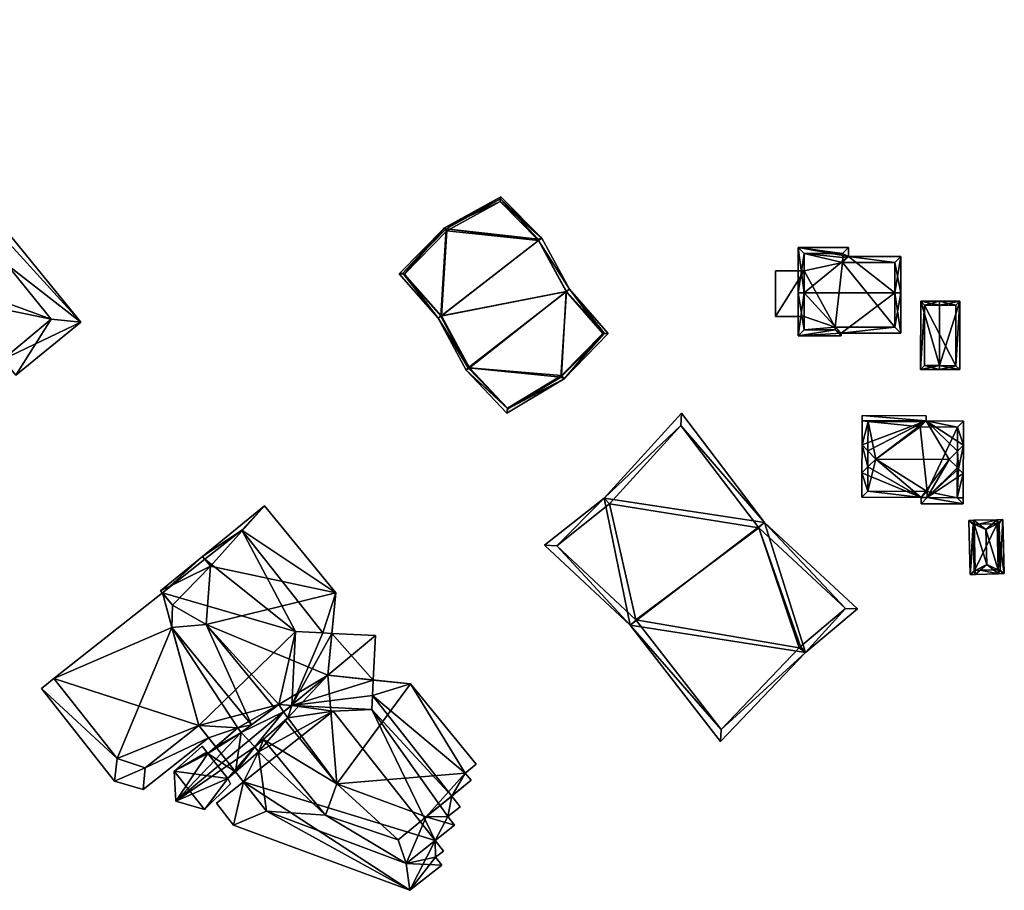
# Model space of a CAD drawing. Header units: inches. Extents: x 2528110 to 2532513, y 1151075 to 1152012.
# Tile 51 of 99: x 2531258 to 2531382, y 1151623 to 1151732. Entities that reach past the tile are written whole.
import ezdxf

# ---------------------------------------------------------------- set-up
doc = ezdxf.new("R2010")
doc.units = ezdxf.units.IN
doc.header["$MEASUREMENT"] = 0
doc.layers.add('Gebaeude Einzelhaus', color=10, linetype='Continuous')

msp = doc.modelspace()

# ---------------------------------------------------------------- meshes
at = {"layer": 'Gebaeude Einzelhaus'}
mesh = msp.add_polyface(dxfattribs=at)
corners = [(2531255.979, 1151689.649, 394.189), (2531257.596, 1151687.665, 394.189), (2531265.793, 1151694.348, 394.189), (2531228.491, 1151723.368, 394.189), (2531234.761, 1151732.411, 394.189), (2531226.565, 1151725.73, 394.189), (2531262.037, 1151694.718, 394.189), (2531234.699, 1151728.433, 394.189), (2531262.037, 1151694.718, 374.312), (2531255.979, 1151689.649, 374.312), (2531234.699, 1151728.433, 374.312), (2531228.491, 1151723.368, 374.312), (2531244.297, 1151703.979, 390.308), (2531245.987, 1151701.906, 390.308), (2531239.882, 1151709.395, 390.308), (2531244.297, 1151703.979, 374.312), (2531250.655, 1151696.18, 390.308), (2531245.987, 1151701.906, 374.312), (2531250.655, 1151696.18, 374.312), (2531252.065, 1151694.45, 390.308), (2531252.065, 1151694.45, 374.312), (2531232.01, 1151719.052, 390.308), (2531233.684, 1151716.998, 390.308), (2531238.139, 1151711.533, 390.308), (2531232.01, 1151719.052, 374.312), (2531233.684, 1151716.998, 374.312), (2531238.139, 1151711.533, 374.312), (2531239.882, 1151709.395, 374.312), (2531254.358, 1151696.32, 374.312), (2531252.948, 1151698.049, 374.312)]
mesh.append_faces([[corners[k] for k in face] for face in [(2, 7, 4), (4, 7, 5), (5, 7, 3), (0, 6, 1), (1, 6, 2), (2, 6, 7), (3, 4, 5), (0, 2, 3), (3, 2, 4), (0, 1, 2)]], dxfattribs={"color": 13})
mesh.append_faces([[corners[k] for k in face] for face in [(10, 24, 11), (10, 25, 24), (10, 26, 25), (10, 27, 26), (10, 29, 27), (27, 29, 15), (15, 29, 17), (17, 29, 18), (28, 9, 20), (10, 8, 29), (29, 8, 28), (28, 8, 9), (15, 14, 27), (23, 25, 26), (23, 22, 25), (21, 11, 24), (14, 3, 23), (23, 3, 22), (22, 3, 21), (21, 3, 11), (0, 19, 9), (9, 19, 20), (0, 16, 19), (16, 17, 18), (0, 13, 16), (16, 13, 17), (15, 12, 14), (14, 12, 3), (3, 12, 0), (0, 12, 13), (3, 7, 11), (11, 7, 10), (7, 6, 10), (10, 6, 8), (6, 0, 8), (8, 0, 9)]], dxfattribs={"color": 41})
mesh = msp.add_polyface(dxfattribs=at)
corners = [(2531318.578, 1151709.87, 393.198), (2531323.783, 1151704.926, 393.198), (2531318.649, 1151710.134, 393.198), (2531323.384, 1151704.63, 393.198), (2531327.259, 1151698.48, 393.198), (2531323.309, 1151704.768, 393.198), (2531311.549, 1151706.232, 393.198), (2531306.294, 1151700.488, 393.198), (2531305.844, 1151700.409, 393.198), (2531311.762, 1151706.1, 393.198), (2531310.741, 1151694.859, 393.198), (2531314.525, 1151688.571, 393.198), (2531314.265, 1151688.281, 393.198), (2531311.096, 1151695.096, 393.198), (2531319.493, 1151683.415, 393.198), (2531319.374, 1151682.889, 393.198), (2531326.593, 1151687.212, 393.198), (2531331.659, 1151692.903, 393.198), (2531332.132, 1151692.903, 393.198), (2531326.167, 1151687.422, 393.198), (2531326.904, 1151698.19, 393.198), (2531311.762, 1151706.1, 393.287), (2531323.309, 1151704.768, 393.287), (2531318.578, 1151709.87, 393.287), (2531323.384, 1151704.63, 393.287), (2531311.096, 1151695.096, 393.287), (2531306.294, 1151700.488, 393.287), (2531326.904, 1151698.19, 393.287), (2531314.525, 1151688.571, 393.287), (2531326.167, 1151687.422, 393.287), (2531319.493, 1151683.415, 393.287), (2531331.659, 1151692.903, 393.287), (2531306.527, 1151700.391, 393.198), (2531314.674, 1151688.576, 393.198), (2531311.15, 1151695.15, 393.198), (2531319.461, 1151683.524, 393.198), (2531331.452, 1151692.921, 393.198), (2531326.281, 1151687.608, 393.198), (2531323.377, 1151704.626, 393.198), (2531326.85, 1151698.19, 393.198), (2531318.558, 1151709.514, 393.198), (2531311.855, 1151705.829, 393.198), (2531331.452, 1151692.921, 383.138), (2531326.281, 1151687.608, 383.138), (2531326.85, 1151698.19, 383.138), (2531323.377, 1151704.626, 383.138), (2531318.558, 1151709.514, 383.138), (2531311.855, 1151705.829, 383.138), (2531306.527, 1151700.391, 383.138), (2531311.15, 1151695.15, 383.138), (2531314.674, 1151688.576, 383.138), (2531319.461, 1151683.524, 383.138)]
mesh.append_faces([[corners[k] for k in face] for face in [(41, 32, 6), (40, 41, 6), (2, 40, 6), (38, 40, 1), (1, 40, 2), (39, 38, 4), (36, 39, 4), (4, 38, 1), (18, 36, 4), (16, 35, 37), (37, 36, 16), (16, 36, 18), (15, 35, 16), (33, 35, 12), (12, 35, 15), (34, 33, 10), (32, 34, 10), (10, 33, 12), (6, 32, 8), (8, 32, 10), (27, 29, 31), (27, 28, 29), (29, 28, 30), (24, 25, 27), (27, 25, 28), (24, 21, 25), (25, 21, 26), (24, 22, 21), (21, 22, 23), (4, 3, 20), (17, 4, 20), (17, 18, 4), (14, 16, 19), (19, 16, 17), (17, 16, 18), (14, 15, 16), (11, 12, 14), (14, 12, 15), (7, 10, 13), (13, 10, 11), (11, 10, 12), (7, 8, 10), (0, 6, 9), (9, 6, 7), (7, 6, 8), (0, 2, 6), (3, 1, 5), (5, 1, 0), (1, 3, 4), (0, 1, 2)]], dxfattribs={"color": 13})
mesh.append_faces([[corners[k] for k in face] for face in [(47, 49, 48), (45, 49, 47), (45, 47, 46), (44, 50, 49), (44, 49, 45), (43, 51, 50), (43, 50, 44), (43, 44, 42), (37, 51, 43), (35, 51, 37), (50, 51, 33), (33, 51, 35), (49, 50, 34), (34, 50, 33), (48, 49, 32), (32, 49, 34), (47, 48, 41), (41, 48, 32), (46, 47, 40), (40, 47, 41), (45, 46, 38), (38, 46, 40), (44, 45, 39), (39, 45, 38), (42, 44, 36), (36, 44, 39), (43, 42, 37), (37, 42, 36), (31, 19, 17), (31, 29, 19), (29, 14, 19), (29, 30, 14), (30, 11, 14), (30, 28, 11), (28, 13, 11), (28, 25, 13), (25, 7, 13), (25, 26, 7), (26, 9, 7), (26, 21, 9), (21, 0, 9), (21, 23, 0), (23, 5, 0), (23, 22, 5), (22, 3, 5), (22, 24, 3), (24, 20, 3), (24, 27, 20), (27, 17, 20), (27, 31, 17)]], dxfattribs={"color": 41})
mesh = msp.add_polyface(dxfattribs=at)
corners = [(2531368.204, 1151698.044, 396.221), (2531368.953, 1151702.609, 392.554), (2531362.384, 1151702.605, 392.554), (2531368.955, 1151698.044, 396.221), (2531356.031, 1151703.73, 391.647), (2531362.383, 1151703.733, 391.647), (2531356.784, 1151698.039, 396.221), (2531356.034, 1151698.039, 396.221), (2531361.441, 1151692.964, 391.931), (2531356.036, 1151692.626, 391.647), (2531361.443, 1151692.629, 391.647), (2531368.956, 1151692.968, 391.931), (2531361.634, 1151702.983, 392.25), (2531356.781, 1151702.98, 392.25), (2531356.786, 1151693.376, 392.281), (2531360.69, 1151693.376, 392.279), (2531368.206, 1151693.718, 392.565), (2531360.689, 1151693.714, 392.565), (2531368.203, 1151701.859, 393.156), (2531361.639, 1151702.46, 392.67), (2531361.635, 1151701.855, 393.156), (2531361.639, 1151702.46, 385.752), (2531361.634, 1151702.983, 385.752), (2531356.781, 1151702.98, 385.752), (2531356.785, 1151695.032, 390.84), (2531356.786, 1151693.376, 385.752), (2531356.782, 1151700.799, 390.836), (2531356.782, 1151700.799, 385.752), (2531356.785, 1151695.032, 385.752), (2531360.69, 1151693.376, 385.752), (2531360.689, 1151693.714, 385.752), (2531368.206, 1151693.718, 385.752), (2531368.203, 1151701.859, 385.752), (2531361.635, 1151701.855, 385.752)]
mesh.append_faces([[corners[k] for k in face] for face in [(18, 20, 2), (2, 20, 19), (19, 12, 2), (1, 18, 2), (0, 18, 3), (16, 0, 3), (3, 18, 1), (11, 16, 3), (17, 16, 8), (15, 17, 8), (8, 16, 11), (10, 15, 8), (14, 15, 9), (9, 15, 10), (6, 14, 7), (13, 6, 7), (7, 14, 9), (12, 13, 4), (4, 13, 7), (2, 12, 5), (5, 12, 4), (0, 11, 3), (6, 8, 0), (0, 8, 11), (7, 9, 6), (6, 9, 8), (8, 9, 10), (6, 4, 7), (0, 2, 6), (6, 2, 4), (4, 2, 5), (3, 1, 0), (0, 1, 2)]], dxfattribs={"color": 13})
mesh.append_faces([[corners[k] for k in face] for face in [(27, 30, 28), (28, 30, 25), (25, 30, 29), (27, 33, 30), (30, 33, 31), (31, 33, 32), (27, 23, 33), (33, 23, 21), (21, 23, 22), (19, 33, 21), (19, 20, 33), (20, 18, 33), (33, 18, 32), (0, 16, 18), (18, 16, 32), (32, 16, 31), (16, 17, 31), (31, 17, 30), (17, 15, 30), (30, 15, 29), (15, 25, 29), (15, 14, 25), (25, 24, 28), (26, 23, 27), (26, 13, 23), (24, 6, 26), (26, 6, 13), (25, 14, 24), (24, 14, 6), (13, 12, 23), (23, 12, 22), (12, 21, 22), (12, 19, 21)]], dxfattribs={"color": 41})
mesh = msp.add_polyface(dxfattribs=at)
corners = [(2531356.782, 1151700.799, 390.836), (2531353.17, 1151695.038, 389.716), (2531356.785, 1151695.032, 390.84), (2531353.18, 1151700.805, 389.716), (2531356.782, 1151700.799, 385.752), (2531353.18, 1151700.805, 385.752), (2531353.17, 1151695.038, 385.752), (2531356.785, 1151695.032, 385.752)]
mesh.append_faces([[corners[k] for k in face] for face in [(3, 1, 0), (0, 1, 2)]], dxfattribs={"color": 13})
mesh.append_faces([[corners[k] for k in face] for face in [(4, 6, 5), (4, 7, 6), (2, 1, 7), (7, 1, 6), (1, 3, 6), (6, 3, 5), (5, 3, 4), (4, 3, 0)]], dxfattribs={"color": 41})
mesh = msp.add_polyface(dxfattribs=at)
corners = [(2531373.81, 1151688.866, 391.842), (2531371.451, 1151696.97, 390.802), (2531371.438, 1151688.369, 390.801), (2531373.822, 1151696.467, 391.842), (2531373.823, 1151696.966, 391.842), (2531373.809, 1151688.365, 391.842), (2531376.358, 1151688.361, 390.801), (2531376.371, 1151696.963, 390.802), (2531371.95, 1151696.469, 391.02), (2531371.939, 1151688.868, 391.021), (2531375.859, 1151688.863, 391.005), (2531375.87, 1151696.464, 391.005), (2531375.87, 1151696.464, 386.016), (2531371.95, 1151696.469, 386.016), (2531371.939, 1151688.868, 386.016), (2531375.859, 1151688.863, 386.016)]
mesh.append_faces([[corners[k] for k in face] for face in [(3, 8, 4), (11, 3, 4), (7, 10, 11), (7, 11, 4), (6, 10, 7), (0, 10, 5), (9, 0, 5), (5, 10, 6), (8, 9, 2), (2, 9, 5), (4, 8, 1), (1, 8, 2), (0, 7, 3), (3, 7, 4), (5, 6, 0), (0, 6, 7), (0, 2, 5), (4, 1, 3), (3, 1, 0), (0, 1, 2)]], dxfattribs={"color": 13})
mesh.append_faces([[corners[k] for k in face] for face in [(13, 15, 14), (12, 15, 13), (11, 15, 12), (10, 15, 11), (14, 15, 0), (0, 15, 10), (9, 14, 0), (13, 14, 8), (8, 14, 9), (12, 13, 3), (3, 13, 8), (11, 12, 3)]], dxfattribs={"color": 41})
mesh = msp.add_polyface(dxfattribs=at)
corners = [(2531334.888, 1151656.196, 395.687), (2531331.626, 1151672.19, 395.687), (2531324.126, 1151666.269, 395.687), (2531351.823, 1151669.13, 395.687), (2531341.341, 1151682.886, 395.687), (2531356.98, 1151652.744, 395.687), (2531346.275, 1151641.546, 395.687), (2531363.52, 1151658.276, 395.687), (2531346.354, 1151643.075, 395.687), (2531362.013, 1151658.311, 395.687), (2531356.168, 1151653.338, 395.687), (2531356.344, 1151653.515, 395.687), (2531325.659, 1151666.204, 395.687), (2531335.628, 1151656.87, 395.687), (2531341.274, 1151681.325, 395.687), (2531332.315, 1151671.463, 395.687), (2531351.075, 1151668.464, 395.687), (2531356.344, 1151653.515, 383.097), (2531356.168, 1151653.338, 383.097), (2531362.013, 1151658.311, 383.097), (2531351.075, 1151668.464, 383.097), (2531341.274, 1151681.325, 383.097), (2531332.315, 1151671.463, 383.097), (2531325.659, 1151666.204, 383.097), (2531335.628, 1151656.87, 383.097), (2531346.354, 1151643.075, 383.097)]
mesh.append_faces([[corners[k] for k in face] for face in [(3, 9, 16), (14, 3, 16), (9, 3, 7), (14, 4, 3), (12, 1, 15), (15, 1, 14), (14, 1, 4), (12, 2, 1), (8, 0, 13), (13, 0, 12), (12, 0, 2), (8, 6, 0), (9, 5, 11), (11, 5, 10), (10, 5, 8), (5, 9, 7), (8, 5, 6), (3, 5, 7), (3, 0, 5), (5, 0, 6), (4, 1, 3), (3, 1, 0), (0, 1, 2)]], dxfattribs={"color": 13})
mesh.append_faces([[corners[k] for k in face] for face in [(22, 24, 23), (20, 24, 22), (20, 22, 21), (17, 20, 19), (18, 25, 24), (18, 24, 20), (18, 20, 17), (10, 25, 18), (8, 25, 10), (24, 25, 13), (13, 25, 8), (23, 24, 12), (12, 24, 13), (22, 23, 15), (15, 23, 12), (21, 22, 14), (14, 22, 15), (20, 21, 16), (16, 21, 14), (19, 20, 9), (9, 20, 16), (17, 19, 11), (11, 19, 9), (18, 17, 10), (10, 17, 11)]], dxfattribs={"color": 41})
mesh = msp.add_polyface(dxfattribs=at)
corners = [(2531376.83, 1151678.85, 394.302), (2531376.845, 1151681.88, 391.421), (2531372.128, 1151681.903, 391.421), (2531364.075, 1151678.885, 394.329), (2531364.089, 1151681.941, 391.421), (2531364.821, 1151678.126, 395.047), (2531365.815, 1151677.114, 396.004), (2531375.046, 1151677.07, 396.004), (2531376.077, 1151678.099, 395.02), (2531376.05, 1151672.247, 391.421), (2531376.799, 1151672.243, 391.421), (2531376.813, 1151675.271, 394.3), (2531372.271, 1151672.265, 391.421), (2531376.205, 1151675.89, 394.887), (2531376.067, 1151676.03, 395.019), (2531371.521, 1151672.268, 391.421), (2531364.811, 1151676.112, 395.047), (2531364.058, 1151675.36, 394.329), (2531364.043, 1151672.304, 391.421), (2531376.813, 1151675.273, 394.302), (2531364.839, 1151681.838, 391.516), (2531371.383, 1151681.803, 391.519), (2531364.796, 1151673.05, 392.134), (2531372.275, 1151673.014, 392.133), (2531376.091, 1151681.134, 392.134), (2531371.374, 1151681.156, 392.134), (2531364.074, 1151678.885, 394.327), (2531364.058, 1151675.36, 394.327), (2531364.811, 1151676.112, 395.046), (2531364.821, 1151678.125, 395.046), (2531364.093, 1151682.591, 391.026), (2531372.131, 1151682.553, 391.026), (2531372.271, 1151672.264, 391.421), (2531371.518, 1151671.494, 391.119), (2531376.795, 1151671.469, 391.119), (2531364.811, 1151676.112, 385.501), (2531364.796, 1151673.05, 385.501), (2531372.275, 1151673.014, 385.501), (2531372.271, 1151672.265, 391.321), (2531372.271, 1151672.265, 385.501), (2531376.05, 1151672.247, 385.501), (2531376.05, 1151672.247, 391.321), (2531376.091, 1151681.134, 385.501), (2531371.374, 1151681.156, 385.501), (2531371.383, 1151681.803, 385.501), (2531364.839, 1151681.838, 385.501), (2531364.821, 1151678.126, 385.501), (2531365.815, 1151677.114, 385.501), (2531364.821, 1151678.125, 385.501), (2531364.093, 1151682.591, 390.926), (2531372.131, 1151682.553, 390.926), (2531364.089, 1151681.941, 391.321), (2531372.128, 1151681.903, 391.321), (2531376.799, 1151672.243, 391.321), (2531376.795, 1151671.469, 391.019), (2531372.271, 1151672.264, 391.321), (2531371.521, 1151672.268, 391.321), (2531371.518, 1151671.494, 391.019)]
mesh.append_faces([[corners[k] for k in face] for face in [(32, 34, 9), (9, 34, 10), (32, 33, 34), (32, 15, 33), (4, 2, 30), (30, 2, 31), (29, 28, 26), (26, 28, 27), (26, 28, 29), (29, 28, 6), (26, 27, 28), (2, 21, 4), (2, 25, 21), (0, 24, 1), (1, 24, 2), (2, 24, 25), (0, 8, 24), (13, 0, 19), (14, 8, 13), (13, 8, 0), (11, 13, 19), (9, 11, 10), (9, 13, 11), (9, 14, 13), (15, 23, 12), (16, 22, 17), (17, 22, 18), (18, 22, 15), (15, 22, 23), (21, 20, 4), (4, 20, 3), (3, 20, 5), (13, 8, 14), (14, 8, 7), (13, 0, 8), (13, 19, 0), (13, 11, 19), (15, 17, 18), (15, 16, 17), (15, 6, 16), (12, 7, 15), (15, 7, 6), (12, 14, 7), (12, 13, 14), (9, 11, 12), (12, 11, 13), (9, 10, 11), (0, 2, 8), (8, 2, 7), (7, 2, 6), (6, 2, 5), (5, 2, 3), (3, 2, 4), (0, 1, 2)]], dxfattribs={"color": 13})
mesh.append_faces([[corners[k] for k in face] for face in [(54, 41, 53), (57, 55, 54), (54, 55, 41), (57, 56, 55), (34, 33, 54), (54, 33, 57), (33, 56, 57), (33, 15, 56), (32, 55, 15), (15, 55, 56), (10, 53, 9), (9, 53, 41), (10, 34, 53), (53, 34, 54), (49, 52, 51), (50, 52, 49), (31, 52, 50), (2, 52, 31), (51, 52, 4), (4, 52, 2), (49, 51, 30), (30, 51, 4), (50, 49, 31), (31, 49, 30), (35, 48, 47), (48, 35, 29), (29, 35, 28), (43, 45, 44), (37, 43, 42), (37, 42, 40), (37, 40, 39), (47, 45, 43), (47, 43, 37), (47, 37, 36), (47, 36, 35), (46, 45, 47), (45, 46, 20), (20, 46, 5), (20, 44, 45), (20, 21, 44), (21, 43, 44), (21, 25, 43), (25, 24, 43), (43, 24, 42), (41, 14, 9), (41, 24, 14), (14, 24, 8), (41, 42, 24), (41, 40, 42), (41, 38, 40), (40, 38, 39), (38, 37, 39), (12, 23, 38), (38, 23, 37), (23, 36, 37), (23, 22, 36), (35, 22, 16), (35, 36, 22)]], dxfattribs={"color": 41})
mesh = msp.add_polyface(dxfattribs=at)
corners = [(2531281.114, 1151664.853, 372.592), (2531276.045, 1151660.266, 372.592), (2531275.833, 1151660.525, 372.592), (2531281.406, 1151664.497, 372.592), (2531281.114, 1151664.853, 391.615), (2531275.833, 1151660.525, 391.615), (2531277.224, 1151655.891, 387.765), (2531287.256, 1151643.647, 391.615), (2531277.224, 1151655.891, 391.615), (2531277.316, 1151658.714, 387.765), (2531277.316, 1151658.714, 391.615), (2531276.045, 1151660.266, 387.765), (2531288.901, 1151671.233, 372.592), (2531286.043, 1151668.156, 372.592), (2531290.165, 1151645.809, 391.615), (2531281.569, 1151656.303, 393.63), (2531281.569, 1151656.303, 391.615), (2531282.111, 1151663.635, 393.63), (2531282.111, 1151663.635, 391.615), (2531281.114, 1151664.853, 393.63), (2531288.901, 1151671.233, 393.63), (2531292.795, 1151655.393, 372.592), (2531262.401, 1151649.475, 372.592), (2531262.389, 1151649.491, 372.592), (2531280.636, 1151643.583, 372.592), (2531262.389, 1151649.491, 387.765), (2531297.874, 1151660.28, 393.63)]
mesh.append_faces([[corners[k] for k in face] for face in [(5, 18, 4), (16, 8, 7), (5, 10, 18), (18, 10, 16), (16, 10, 8), (17, 20, 19), (15, 26, 17), (11, 6, 9), (11, 25, 6)]], dxfattribs={"color": 13})
mesh.append_faces([[corners[k] for k in face] for face in [(0, 1, 2), (0, 3, 1), (4, 0, 5), (5, 0, 2), (6, 7, 8), (9, 6, 10), (10, 6, 8), (10, 11, 9), (11, 2, 1), (10, 5, 11), (11, 5, 2), (12, 13, 0), (0, 13, 3), (14, 15, 16), (15, 17, 16), (16, 17, 18), (17, 19, 18), (18, 19, 4), (20, 4, 19), (20, 12, 4), (4, 12, 0), (21, 3, 13), (21, 1, 3), (1, 22, 23), (21, 24, 1), (1, 24, 22), (11, 1, 25), (25, 1, 23)]], dxfattribs={"color": 41})
mesh = msp.add_polyface(dxfattribs=at)
corners = [(2531297.874, 1151660.28, 372.592), (2531286.043, 1151668.156, 372.592), (2531288.901, 1151671.233, 372.592), (2531297.385, 1151655.168, 372.592), (2531296.247, 1151655.224, 372.592), (2531307.275, 1151648.806, 372.592), (2531302.474, 1151647.333, 372.592), (2531302.57, 1151649.298, 372.592), (2531297.385, 1151655.168, 388.376), (2531296.88, 1151649.894, 393.63), (2531296.88, 1151649.894, 388.376), (2531297.874, 1151660.28, 393.63), (2531302.57, 1151649.299, 388.376), (2531307.275, 1151648.806, 393.63), (2531288.901, 1151671.233, 393.63), (2531292.795, 1151655.393, 372.592), (2531292.34, 1151646.083, 372.592), (2531290.71, 1151646.214, 372.592), (2531280.636, 1151643.583, 372.592), (2531291.295, 1151645.291, 372.592), (2531302.844, 1151654.901, 372.592), (2531302.389, 1151645.591, 372.592), (2531302.844, 1151654.901, 388.376), (2531290.165, 1151645.809, 393.63), (2531290.71, 1151646.214, 394.301), (2531290.71, 1151646.214, 393.63), (2531291.295, 1151645.291, 393.63), (2531282.111, 1151663.635, 393.63), (2531291.826, 1151644.558, 393.63), (2531281.569, 1151656.303, 393.63)]
mesh.append_faces([[corners[k] for k in face] for face in [(27, 11, 14), (28, 9, 26), (26, 9, 25), (25, 9, 29), (29, 9, 11), (12, 22, 10), (10, 22, 8)]], dxfattribs={"color": 13})
mesh.append_faces([[corners[k] for k in face] for face in [(0, 1, 2), (3, 4, 0), (0, 4, 1), (5, 6, 7), (8, 9, 10), (8, 11, 9), (3, 0, 8), (8, 0, 11), (12, 5, 7), (12, 13, 5), (10, 9, 12), (12, 9, 13), (14, 11, 2), (2, 11, 0), (15, 1, 4), (16, 17, 15), (15, 17, 18), (16, 19, 17), (7, 3, 20), (6, 16, 7), (7, 16, 3), (3, 16, 4), (4, 16, 15), (6, 21, 16), (8, 22, 3), (3, 22, 20), (22, 12, 20), (20, 12, 7), (23, 24, 25), (26, 25, 24)]], dxfattribs={"color": 41})
mesh = msp.add_polyface(dxfattribs=at)
corners = [(2531377.689, 1151662.585, 390.559), (2531378.32, 1151662.6, 390.884), (2531378.308, 1151663.098, 390.884), (2531378.167, 1151668.907, 390.884), (2531377.524, 1151669.391, 390.559), (2531378.155, 1151669.406, 390.884), (2531378.916, 1151663.114, 391.128), (2531379.756, 1151663.838, 391.472), (2531379.649, 1151668.24, 391.472), (2531378.775, 1151668.922, 391.128), (2531381.068, 1151669.476, 390.884), (2531380.479, 1151668.963, 391.128), (2531381.231, 1151662.671, 390.884), (2531380.617, 1151663.157, 391.129), (2531381.08, 1151668.977, 390.884), (2531381.219, 1151663.172, 390.884), (2531378.036, 1151668.904, 390.816), (2531378.174, 1151663.091, 390.815), (2531378.226, 1151663.096, 390.842), (2531381.08, 1151668.977, 390.907), (2531381.808, 1151669.495, 390.496), (2531381.068, 1151669.476, 390.907), (2531381.973, 1151662.689, 390.496), (2531381.219, 1151663.172, 390.907), (2531381.231, 1151662.671, 390.907), (2531381.32, 1151668.983, 390.774), (2531381.46, 1151663.178, 390.774), (2531381.08, 1151668.977, 385.566), (2531378.036, 1151668.904, 385.566), (2531378.174, 1151663.091, 385.566), (2531381.219, 1151663.172, 385.566), (2531378.226, 1151663.096, 385.566), (2531381.46, 1151663.178, 385.566), (2531381.32, 1151668.983, 385.566)]
mesh.append_faces([[corners[k] for k in face] for face in [(24, 26, 22), (23, 26, 24), (21, 25, 19), (26, 25, 20), (22, 26, 20), (20, 25, 21), (22, 23, 24), (22, 19, 23), (22, 20, 19), (19, 20, 21), (11, 9, 10), (14, 11, 10), (6, 13, 12), (12, 13, 15), (2, 6, 1), (18, 2, 1), (17, 18, 1), (1, 6, 12), (16, 17, 0), (0, 17, 1), (4, 16, 0), (3, 16, 5), (9, 3, 5), (10, 9, 5), (5, 16, 4), (15, 13, 12), (15, 7, 13), (14, 8, 15), (15, 8, 7), (14, 11, 8), (14, 10, 11), (6, 13, 7), (6, 12, 13), (6, 1, 12), (10, 9, 11), (11, 9, 8), (10, 5, 9), (3, 9, 5), (3, 8, 9), (2, 7, 3), (3, 7, 8), (2, 6, 7), (2, 1, 6), (0, 3, 4), (4, 3, 5), (0, 2, 3), (0, 1, 2)]], dxfattribs={"color": 13})
mesh.append_faces([[corners[k] for k in face] for face in [(32, 27, 33), (30, 27, 32), (19, 15, 23), (19, 14, 15), (25, 14, 19), (33, 27, 25), (25, 27, 14), (25, 26, 33), (33, 26, 32), (15, 26, 23), (15, 30, 26), (26, 30, 32), (28, 31, 29), (27, 31, 28), (30, 31, 27), (2, 18, 31), (18, 17, 31), (31, 17, 29), (30, 2, 31), (30, 6, 2), (15, 13, 30), (30, 13, 6), (17, 28, 29), (17, 16, 28), (3, 28, 16), (11, 27, 9), (9, 27, 3), (3, 27, 28), (11, 14, 27)]], dxfattribs={"color": 41})
mesh = msp.add_polyface(dxfattribs=at)
corners = [(2531287.256, 1151643.647, 387.765), (2531287.256, 1151643.647, 391.615), (2531277.224, 1151655.891, 387.765), (2531260.831, 1151648.236, 372.592), (2531262.401, 1151649.475, 372.592), (2531270.34, 1151639.416, 372.592), (2531262.401, 1151649.475, 385.216), (2531260.831, 1151648.236, 385.216), (2531270.034, 1151636.574, 372.592), (2531290.165, 1151645.809, 393.63), (2531281.569, 1151656.303, 393.63), (2531290.165, 1151645.809, 391.615), (2531280.636, 1151643.583, 372.592), (2531285.56, 1151643.275, 372.592), (2531281.863, 1151642.028, 372.592), (2531282.753, 1151640.901, 372.592), (2531290.71, 1151646.214, 372.592), (2531285.958, 1151642.683, 372.592), (2531282.753, 1151640.901, 387.765), (2531280.636, 1151643.583, 387.765), (2531281.863, 1151642.028, 385.216), (2531280.636, 1151643.583, 385.216), (2531281.863, 1151642.028, 373.194), (2531273.864, 1151638.239, 387.765), (2531270.34, 1151639.416, 387.765), (2531270.34, 1151639.416, 385.216), (2531262.389, 1151649.491, 372.592), (2531262.389, 1151649.491, 387.765), (2531285.56, 1151643.275, 390.825), (2531285.958, 1151642.683, 390.825), (2531285.56, 1151643.275, 387.765), (2531285.958, 1151642.683, 387.765), (2531281.77, 1151640.07, 387.507), (2531281.569, 1151656.303, 391.615), (2531270.034, 1151636.574, 385.216), (2531290.71, 1151646.214, 393.63)]
mesh.append_faces([[corners[k] for k in face] for face in [(33, 1, 11), (7, 25, 6), (7, 34, 25), (35, 10, 9), (2, 30, 0), (0, 30, 31), (2, 19, 30), (30, 19, 18), (2, 24, 19), (2, 27, 24), (29, 28, 32)]], dxfattribs={"color": 13})
mesh.append_faces([[corners[k] for k in face] for face in [(0, 1, 2), (3, 4, 5), (3, 6, 4), (3, 7, 6), (8, 7, 3), (9, 10, 11), (4, 12, 5), (12, 13, 14), (14, 13, 15), (12, 16, 13), (13, 16, 17), (18, 19, 20), (20, 19, 21), (14, 15, 22), (19, 23, 21), (24, 6, 25), (6, 26, 4), (24, 27, 6), (6, 27, 26), (17, 15, 13), (28, 29, 30), (30, 29, 31), (29, 0, 31), (29, 1, 0), (32, 28, 18), (18, 28, 30)]], dxfattribs={"color": 41})
mesh = msp.add_polyface(dxfattribs=at)
corners = [(2531307.275, 1151648.806, 372.592), (2531314.161, 1151637.58, 372.592), (2531302.474, 1151647.333, 372.592), (2531315.544, 1151638.713, 372.592), (2531307.275, 1151648.806, 393.63), (2531315.544, 1151638.713, 393.63), (2531298.013, 1151636.23, 391.615), (2531291.459, 1151644.23, 393.63), (2531291.459, 1151644.23, 391.615), (2531312.45, 1151634.691, 372.592), (2531302.389, 1151645.591, 372.592), (2531292.34, 1151646.083, 372.592), (2531291.826, 1151644.558, 372.592), (2531291.295, 1151645.291, 372.592), (2531288.154, 1151640.275, 372.592), (2531287.693, 1151640.869, 372.592), (2531297.515, 1151645.36, 372.592), (2531286.249, 1151636.47, 372.592), (2531285.958, 1151642.683, 372.592), (2531290.71, 1151646.214, 372.592), (2531287.256, 1151643.647, 391.615), (2531290.165, 1151645.809, 393.63), (2531290.165, 1151645.809, 391.615), (2531285.958, 1151642.683, 390.825), (2531290.71, 1151646.214, 394.301), (2531291.295, 1151645.291, 393.63), (2531291.295, 1151645.291, 394.38), (2531291.826, 1151644.558, 394.301), (2531291.826, 1151644.558, 393.63), (2531288.755, 1151641.817, 391.615), (2531287.693, 1151640.869, 390.982), (2531288.755, 1151641.817, 387.765), (2531287.693, 1151640.869, 387.765), (2531288.154, 1151640.275, 390.982), (2531288.154, 1151640.275, 387.765), (2531298.013, 1151636.23, 393.63), (2531296.88, 1151649.894, 393.63), (2531314.161, 1151637.58, 393.63)]
mesh.append_faces([[corners[k] for k in face] for face in [(29, 6, 8), (35, 28, 7), (35, 36, 28), (35, 4, 36), (35, 37, 4), (4, 37, 5), (34, 31, 32), (26, 24, 23), (30, 27, 26)]], dxfattribs={"color": 13})
mesh.append_faces([[corners[k] for k in face] for face in [(0, 1, 2), (0, 3, 1), (4, 5, 0), (0, 5, 3), (6, 7, 8), (9, 10, 2), (11, 12, 13), (12, 14, 15), (10, 16, 11), (11, 16, 12), (12, 16, 14), (14, 16, 17), (13, 18, 19), (12, 15, 13), (13, 15, 18), (20, 21, 22), (23, 24, 20), (20, 24, 21), (25, 24, 26), (25, 27, 28), (25, 26, 27), (27, 7, 28), (27, 29, 7), (7, 29, 8), (27, 30, 29), (29, 30, 31), (31, 30, 32), (32, 33, 34)]], dxfattribs={"color": 41})
mesh = msp.add_polyface(dxfattribs=at)
corners = [(2531270.034, 1151636.574, 372.592), (2531273.864, 1151638.239, 372.592), (2531273.618, 1151635.521, 372.592), (2531281.863, 1151642.028, 372.592), (2531280.636, 1151643.583, 372.592), (2531260.831, 1151648.236, 372.592), (2531270.34, 1151639.416, 372.592), (2531281.863, 1151642.028, 373.194), (2531273.618, 1151635.521, 385.216), (2531281.863, 1151642.028, 385.216), (2531270.034, 1151636.574, 385.216), (2531260.831, 1151648.236, 385.216), (2531280.636, 1151643.583, 385.216), (2531273.864, 1151638.239, 387.765), (2531273.864, 1151638.239, 385.216), (2531270.34, 1151639.416, 387.765), (2531270.34, 1151639.416, 385.216), (2531281.77, 1151640.07, 372.592), (2531277.549, 1151637.81, 372.592), (2531281.643, 1151640.227, 372.592), (2531281.039, 1151640.969, 372.592), (2531281.353, 1151632.998, 372.592), (2531277.748, 1151634.044, 372.592), (2531284.27, 1151636.919, 372.592), (2531281.353, 1151632.998, 384.268), (2531277.748, 1151634.044, 383.872), (2531277.549, 1151637.81, 383.872), (2531281.039, 1151640.969, 386.875), (2531281.643, 1151640.227, 387.397), (2531280.636, 1151643.583, 387.765), (2531281.77, 1151640.07, 387.507), (2531284.27, 1151636.919, 387.35)]
mesh.append_faces([[corners[k] for k in face] for face in [(14, 9, 12), (14, 8, 9), (16, 10, 14), (14, 10, 8), (29, 15, 13), (30, 26, 25), (28, 26, 30), (28, 27, 26), (24, 31, 25)]], dxfattribs={"color": 13})
mesh.append_faces([[corners[k] for k in face] for face in [(0, 1, 2), (2, 1, 3), (3, 1, 4), (5, 6, 0), (0, 6, 1), (2, 7, 8), (8, 7, 9), (2, 3, 7), (8, 10, 2), (2, 10, 0), (10, 11, 0), (6, 4, 1), (12, 13, 14), (13, 15, 14), (14, 15, 16), (17, 18, 19), (19, 18, 20), (18, 21, 22), (17, 23, 18), (18, 23, 21), (24, 25, 21), (21, 25, 22), (25, 26, 22), (22, 26, 18), (26, 20, 18), (26, 27, 20), (27, 19, 20), (27, 28, 19)]], dxfattribs={"color": 41})
mesh = msp.add_polyface(dxfattribs=at)
corners = [(2531302.474, 1151647.333, 372.592), (2531314.161, 1151637.58, 372.592), (2531312.45, 1151634.691, 372.592), (2531314.89, 1151636.69, 372.592), (2531315.544, 1151638.713, 393.63), (2531314.161, 1151637.58, 393.63), (2531315.544, 1151638.713, 372.592), (2531314.89, 1151636.69, 393.63), (2531312.45, 1151634.691, 387.765), (2531309.255, 1151632.074, 391.615), (2531309.255, 1151632.074, 387.765), (2531309.255, 1151632.074, 393.63), (2531313.504, 1151633.355, 372.592), (2531311.954, 1151632.13, 372.592), (2531310.354, 1151629.089, 372.592), (2531312.819, 1151631.034, 372.592), (2531313.504, 1151633.355, 387.765), (2531311.954, 1151632.13, 387.765), (2531312.819, 1151631.034, 387.765), (2531310.354, 1151629.089, 384.978), (2531306.723, 1151626.224, 387.765), (2531307.193, 1151622.829, 372.592), (2531310.423, 1151626.99, 372.592), (2531311.208, 1151625.996, 372.592), (2531311.42, 1151627.739, 372.592), (2531311.42, 1151627.739, 384.978), (2531310.423, 1151626.99, 384.978), (2531311.208, 1151625.996, 384.978), (2531307.193, 1151622.829, 384.978)]
mesh.append_faces([[corners[k] for k in face] for face in [(7, 5, 11), (10, 17, 8), (8, 17, 16), (10, 18, 17), (10, 20, 18), (19, 26, 25)]], dxfattribs={"color": 13})
mesh.append_faces([[corners[k] for k in face] for face in [(0, 1, 2), (2, 1, 3), (4, 5, 6), (6, 5, 1), (5, 7, 1), (1, 7, 3), (8, 9, 10), (8, 7, 9), (9, 7, 11), (2, 3, 8), (8, 3, 7), (12, 13, 2), (14, 13, 15), (12, 2, 16), (16, 2, 8), (16, 17, 12), (12, 17, 13), (17, 18, 13), (13, 18, 15), (15, 19, 14), (15, 18, 19), (19, 18, 20), (21, 22, 23), (22, 14, 24), (24, 14, 25), (25, 14, 19), (25, 26, 24), (24, 26, 22), (26, 27, 22), (22, 27, 23), (27, 28, 23)]], dxfattribs={"color": 41})
mesh = msp.add_polyface(dxfattribs=at)
corners = [(2531288.154, 1151640.275, 372.592), (2531286.249, 1151636.47, 372.592), (2531285.236, 1151637.754, 372.592), (2531289.144, 1151632.801, 387.765), (2531285.236, 1151637.754, 387.765), (2531286.249, 1151636.469, 384.978), (2531286.249, 1151636.469, 375.468), (2531286.249, 1151636.469, 372.592), (2531285.004, 1151631.043, 372.592), (2531282.843, 1151633.781, 372.592), (2531282.843, 1151633.781, 384.978), (2531285.004, 1151631.043, 384.978), (2531281.353, 1151632.998, 372.592), (2531284.27, 1151636.919, 372.592), (2531284.621, 1151636.226, 372.592), (2531285.958, 1151642.683, 372.592), (2531282.753, 1151640.901, 372.592), (2531281.77, 1151640.07, 372.592), (2531287.693, 1151640.869, 372.592), (2531287.693, 1151640.869, 390.982), (2531288.154, 1151640.275, 390.982), (2531287.693, 1151640.869, 387.765), (2531288.154, 1151640.275, 387.765), (2531284.27, 1151636.919, 387.35), (2531284.621, 1151636.226, 387.35), (2531281.353, 1151632.998, 384.268), (2531281.643, 1151640.227, 387.397), (2531281.643, 1151640.227, 372.592), (2531281.77, 1151640.07, 387.507), (2531282.753, 1151640.901, 387.765), (2531289.144, 1151632.801, 384.978), (2531285.958, 1151642.683, 390.825), (2531277.748, 1151634.044, 383.872), (2531291.295, 1151645.291, 394.38)]
mesh.append_faces([[corners[k] for k in face] for face in [(4, 3, 22), (10, 11, 5), (5, 11, 30), (31, 28, 32), (33, 31, 32), (19, 33, 32), (23, 19, 32), (23, 20, 19), (25, 24, 23)]], dxfattribs={"color": 13})
mesh.append_faces([[corners[k] for k in face] for face in [(0, 1, 2), (3, 4, 5), (1, 6, 2), (7, 8, 9), (9, 6, 7), (9, 10, 6), (6, 10, 5), (11, 10, 8), (8, 10, 9), (12, 13, 14), (15, 2, 16), (16, 2, 17), (17, 2, 13), (15, 18, 2), (2, 18, 0), (19, 20, 21), (20, 4, 22), (20, 23, 4), (4, 23, 2), (2, 23, 13), (23, 24, 13), (13, 24, 14), (24, 25, 14), (14, 25, 12), (26, 17, 27), (26, 28, 17), (28, 16, 17), (28, 29, 16)]], dxfattribs={"color": 41})
mesh = msp.add_polyface(dxfattribs=at)
corners = [(2531305.728, 1151629.184, 391.615), (2531309.255, 1151632.074, 387.765), (2531309.255, 1151632.074, 391.615), (2531305.728, 1151629.184, 387.765), (2531296.554, 1151632.299, 387.765), (2531296.554, 1151632.299, 391.615), (2531288.755, 1151641.817, 391.615), (2531288.755, 1151641.817, 387.765), (2531309.255, 1151632.074, 393.63), (2531298.013, 1151636.23, 393.63), (2531298.013, 1151636.23, 391.615), (2531291.459, 1151644.23, 393.63), (2531302.389, 1151645.591, 372.592), (2531310.354, 1151629.089, 372.592), (2531297.515, 1151645.36, 372.592), (2531312.45, 1151634.691, 372.592), (2531311.954, 1151632.13, 372.592), (2531310.354, 1151629.089, 384.978), (2531306.723, 1151626.224, 387.765), (2531306.723, 1151626.224, 384.978), (2531289.144, 1151632.801, 387.765), (2531289.144, 1151632.801, 384.978), (2531286.249, 1151636.469, 384.978), (2531307.193, 1151622.829, 372.592), (2531310.423, 1151626.99, 372.592), (2531286.249, 1151636.469, 372.592), (2531285.004, 1151631.043, 372.592), (2531311.208, 1151625.996, 372.592), (2531307.193, 1151622.829, 384.978), (2531285.004, 1151631.043, 384.978), (2531314.161, 1151637.58, 393.63), (2531288.154, 1151640.275, 387.765), (2531310.423, 1151626.99, 384.978), (2531311.208, 1151625.996, 384.978)]
mesh.append_faces([[corners[k] for k in face] for face in [(5, 10, 6), (5, 0, 10), (10, 0, 2), (8, 30, 9), (31, 4, 7), (4, 18, 3), (3, 18, 1), (31, 20, 4), (4, 20, 18), (19, 32, 17), (19, 33, 32), (21, 28, 19), (19, 28, 33), (21, 29, 28)]], dxfattribs={"color": 13})
mesh.append_faces([[corners[k] for k in face] for face in [(0, 1, 2), (0, 3, 1), (4, 3, 5), (5, 3, 0), (5, 6, 4), (4, 6, 7), (8, 9, 2), (2, 9, 10), (9, 11, 10), (12, 13, 14), (15, 16, 12), (12, 16, 13), (17, 18, 19), (18, 20, 19), (19, 20, 21), (20, 22, 21), (23, 13, 24), (23, 25, 13), (13, 25, 14), (23, 26, 25), (27, 28, 23), (28, 29, 23), (23, 29, 26)]], dxfattribs={"color": 41})

doc.saveas('drawing.dxf')
